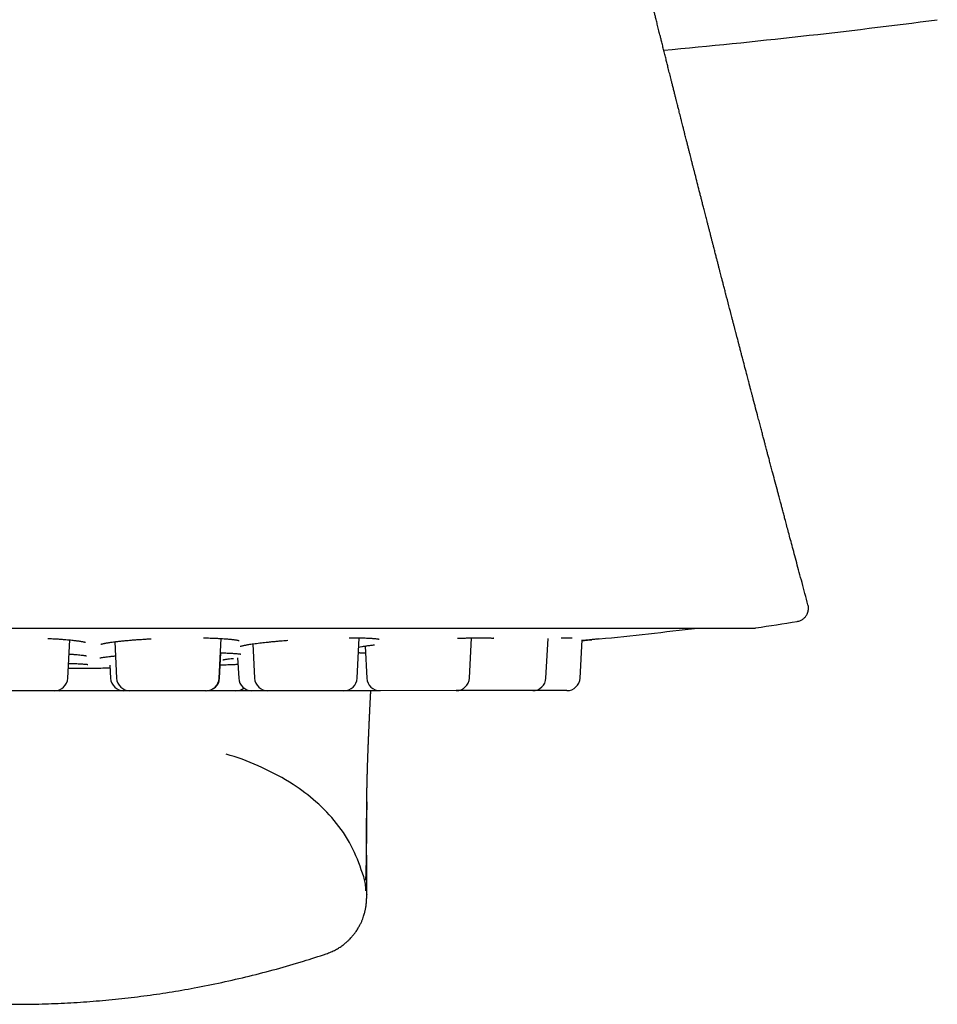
# Model space of a CAD drawing. Header units: millimetres. Extents: x 8 to 932, y 12 to 940.
# Tile 4 of 61: x 549 to 570, y 441 to 463. Entities that reach past the tile are written whole.
import ezdxf

# ---------------------------------------------------------------- set-up
doc = ezdxf.new("R2010")
doc.units = ezdxf.units.MM

msp = doc.modelspace()

# ---------------------------------------------------------------- linework, layer by layer
at = {"color": 7, "linetype": 'Continuous', "lineweight": 30}
for p, q in [((566.928, 449.338), (566.928, 449.338)), ((532.631, 449.18), (565.966, 449.188)), ((550.457, 448.056), (550.502, 448.92)), ((551.516, 448.878), (551.559, 448.056)), ((553.876, 448.057), (553.923, 448.951)), ((554.634, 448.83), (554.674, 448.057)), ((556.991, 448.057), (557.039, 448.967)), ((559.526, 448.058), (559.574, 448.967)), ((561.255, 448.058), (561.302, 448.952)), ((562.024, 448.059), (562.07, 448.922)), ((562.458, 448.942), (562.456, 448.942)), ((553.885, 448.057), (553.914, 448.628)), ((557.171, 448.781), (557.209, 448.057)), ((551.408, 448.346), (551.423, 448.056)), ((554.292, 448.512), (554.316, 448.057)), ((550.469, 448.283), (551.064, 448.284)), ((550.157, 447.771), (548.439, 447.771)), ((550.163, 447.771), (550.168, 447.771)), ((553.577, 447.772), (551.859, 447.772)), ((556.692, 447.773), (554.974, 447.773)), ((559.227, 447.774), (557.509, 447.773)), ((559.232, 447.774), (559.238, 447.774)), ((560.956, 447.774), (559.238, 447.774))]:
    msp.add_line(p, q, dxfattribs=at)
at = {"color": 7, "linetype": 'Continuous', "lineweight": 30, "flags": 128}
msp.add_lwpolyline([(550.21, 447.776), (550.224, 447.774), (550.262, 447.771)], dxfattribs=at)
at = {"color": 7, "linetype": 'Continuous', "lineweight": 30}
for centre, radius, start, end in [((549.293, 621.571), 160, 275.24313, 277.46891), ((549.271, 557.922), 110.01, 278.74479, 279.2365), ((549.266, 578.271), 130, 275.82353, 276.80849), ((565.965, 449.388), 0.2, 270.0144, 278.7444), ((551.063, 449.284), 1, 270.0144, 270.7986), ((549.266, 578.271), 130, 270.79859, 270.94573), ((550.157, 448.071), 0.3, 270.0144, 357.0144), ((551.723, 448.072), 0.3, 183.0144, 270.0144), ((551.859, 448.072), 0.3, 183.0144, 270.0144), ((553.576, 448.072), 0.3, 270.0144, 357.0144), ((553.585, 448.072), 0.3, 270.0144, 357.0144), ((554.616, 448.072), 0.3, 183.0144, 270.0144), ((554.974, 448.073), 0.3, 183.0144, 270.0144), ((556.692, 448.073), 0.3, 270.0144, 357.0144), ((557.509, 448.073), 0.3, 183.0144, 270.0144), ((559.227, 448.074), 0.3, 270.0144, 357.0144), ((560.955, 448.074), 0.3, 270.0144, 357.0144), ((561.725, 448.074), 0.3, 270.0144, 357.0144), ((554.252, 448.072), 0.3, 270.0144, 307.3408)]:
    msp.add_arc(centre, radius, start, end, dxfattribs=at)
for points, knots in [([(567.171, 449.712), (567.149, 449.797), (567.104, 449.964), (567.038, 450.208), (566.975, 450.441), (566.917, 450.659), (566.863, 450.862), (566.812, 451.05), (566.766, 451.222), (566.724, 451.379), (566.687, 451.52), (566.653, 451.646), (566.624, 451.756), (566.599, 451.851), (566.579, 451.926), (566.563, 451.985), (566.549, 452.036), (566.534, 452.092), (566.517, 452.158), (566.496, 452.236), (566.463, 452.362), (566.418, 452.529), (566.372, 452.705), (566.335, 452.845), (566.306, 452.954), (566.279, 453.053), (566.256, 453.141), (566.237, 453.215), (566.22, 453.277), (566.204, 453.339), (566.184, 453.414), (566.16, 453.505), (566.133, 453.609), (566.103, 453.72), (566.073, 453.837), (566.034, 453.982), (565.989, 454.156), (565.947, 454.316), (565.916, 454.434), (565.897, 454.504), (565.882, 454.562), (565.871, 454.604), (565.863, 454.634), (565.857, 454.659), (565.849, 454.687), (565.839, 454.725), (565.827, 454.773), (565.812, 454.831), (565.785, 454.931), (565.749, 455.068), (565.711, 455.216), (565.679, 455.336), (565.655, 455.43), (565.632, 455.52), (565.61, 455.601), (565.592, 455.67), (565.578, 455.725), (565.567, 455.766), (565.559, 455.797), (565.551, 455.83), (565.54, 455.872), (565.525, 455.928), (565.508, 455.993), (565.49, 456.063), (565.471, 456.135), (565.436, 456.27), (565.385, 456.468), (565.331, 456.676), (565.291, 456.83), (565.266, 456.928), (565.242, 457.018), (565.222, 457.096), (565.204, 457.165), (565.188, 457.23), (565.17, 457.296), (565.152, 457.368), (565.132, 457.444), (565.111, 457.526), (565.089, 457.613), (565.064, 457.709), (565.041, 457.797), (565.021, 457.877), (565.003, 457.945), (564.985, 458.015), (564.968, 458.084), (564.952, 458.144), (564.94, 458.192), (564.93, 458.229), (564.922, 458.263), (564.913, 458.299), (564.902, 458.338), (564.886, 458.403), (564.862, 458.494), (564.833, 458.608), (564.806, 458.714), (564.782, 458.807), (564.761, 458.892), (564.739, 458.976), (564.709, 459.093), (564.67, 459.245), (564.633, 459.392), (564.605, 459.503), (564.586, 459.576), (564.567, 459.649), (564.549, 459.721), (564.532, 459.789), (564.515, 459.855), (564.498, 459.925), (564.478, 460.001), (564.458, 460.079), (564.44, 460.153), (564.423, 460.22), (564.408, 460.28), (564.395, 460.33), (564.384, 460.373), (564.375, 460.409), (564.366, 460.443), (564.357, 460.481), (564.345, 460.528), (564.331, 460.583), (564.315, 460.646), (564.299, 460.711), (564.282, 460.777), (564.266, 460.838), (564.253, 460.893), (564.241, 460.94), (564.229, 460.985), (564.216, 461.037), (564.201, 461.096), (564.184, 461.165), (564.165, 461.243), (564.143, 461.33), (564.121, 461.418), (564.1, 461.5), (564.081, 461.573), (564.065, 461.64), (564.048, 461.705), (564.032, 461.77), (564.013, 461.845), (563.991, 461.934), (563.965, 462.038), (563.938, 462.146), (563.911, 462.256), (563.884, 462.364), (563.86, 462.461), (563.841, 462.535), (563.827, 462.593), (563.813, 462.646), (563.799, 462.705), (563.784, 462.766), (563.769, 462.824), (563.756, 462.878), (563.743, 462.928), (563.731, 462.975), (563.721, 463.019), (563.71, 463.06), (563.7, 463.101), (563.689, 463.147), (563.676, 463.199), (563.661, 463.258), (563.645, 463.325), (563.626, 463.4), (563.606, 463.481), (563.586, 463.562), (563.568, 463.636), (563.551, 463.702), (563.536, 463.765), (563.52, 463.829), (563.504, 463.895), (563.487, 463.963), (563.47, 464.032), (563.452, 464.107), (563.432, 464.187), (563.411, 464.273), (563.389, 464.36), (563.369, 464.445), (563.35, 464.52), (563.335, 464.581), (563.324, 464.629), (563.314, 464.669), (563.303, 464.711), (563.292, 464.758), (563.278, 464.814), (563.262, 464.879), (563.245, 464.951), (563.227, 465.024), (563.207, 465.104), (563.187, 465.188), (563.164, 465.281), (563.141, 465.375), (563.117, 465.473), (563.094, 465.57), (563.073, 465.656), (563.054, 465.734), (563.036, 465.806), (563.018, 465.88), (563, 465.955), (562.981, 466.033), (562.962, 466.111), (562.943, 466.19), (562.926, 466.262), (562.911, 466.326), (562.897, 466.382), (562.885, 466.433), (562.873, 466.482), (562.86, 466.534), (562.845, 466.596), (562.828, 466.668), (562.81, 466.744), (562.792, 466.819), (562.774, 466.891), (562.759, 466.955), (562.743, 467.02), (562.726, 467.093), (562.705, 467.18), (562.681, 467.28), (562.654, 467.391), (562.626, 467.511), (562.597, 467.631), (562.566, 467.763), (562.534, 467.896), (562.499, 468.04), (562.463, 468.192), (562.425, 468.353), (562.386, 468.518), (562.348, 468.679), (562.309, 468.843), (562.275, 468.988), (562.246, 469.111), (562.224, 469.206), (562.203, 469.295), (562.185, 469.369), (562.169, 469.437), (562.154, 469.501), (562.138, 469.572), (562.121, 469.645), (562.102, 469.725), (562.083, 469.804), (562.063, 469.893), (562.043, 469.978), (562.022, 470.069), (561.999, 470.164), (561.978, 470.255), (561.96, 470.336), (561.944, 470.4), (561.93, 470.463), (561.916, 470.523), (561.903, 470.578), (561.891, 470.632), (561.879, 470.682), (561.871, 470.719), (561.866, 470.738), (561.865, 470.743)], [0, 0, 0, 0, 0.0120947, 0.0239415, 0.035074, 0.0454871, 0.055176, 0.0641362, 0.0723636, 0.0798544, 0.0866052, 0.092613, 0.097875, 0.1023889, 0.1061534, 0.10858, 0.1108674, 0.1134517, 0.1166002, 0.1203139, 0.1245763, 0.134688, 0.1442339, 0.149646, 0.1548556, 0.1597244, 0.1639251, 0.1674421, 0.1702738, 0.1728552, 0.1763257, 0.1809216, 0.1859087, 0.1911977, 0.1967888, 0.202606, 0.2119175, 0.2216584, 0.225531, 0.2288956, 0.2316548, 0.2338077, 0.2349921, 0.2359522, 0.2372869, 0.2390994, 0.2413904, 0.2441605, 0.2472937, 0.2557366, 0.2638032, 0.2684253, 0.2729129, 0.2772628, 0.2811891, 0.2845026, 0.2872021, 0.2890228, 0.290393, 0.2916925, 0.2936826, 0.2963853, 0.2996532, 0.3030326, 0.3064391, 0.309873, 0.3223504, 0.3347304, 0.339589, 0.3443845, 0.3487419, 0.3524646, 0.3555628, 0.358541, 0.36176, 0.3652233, 0.3690094, 0.3728063, 0.37696, 0.3814801, 0.3863374, 0.3894996, 0.3927413, 0.3960635, 0.399466, 0.4025636, 0.4046621, 0.4063211, 0.4078229, 0.4095194, 0.411412, 0.4134973, 0.4187772, 0.4244475, 0.4296454, 0.4340314, 0.4377347, 0.4417071, 0.4459755, 0.4545004, 0.4634556, 0.466857, 0.4703432, 0.473913, 0.4773713, 0.4805799, 0.4835393, 0.4868264, 0.4905588, 0.4944244, 0.4979454, 0.5011211, 0.503952, 0.5064689, 0.5083872, 0.5100845, 0.511563, 0.5132543, 0.5154789, 0.5182362, 0.5211942, 0.5243884, 0.52752, 0.5305697, 0.5331899, 0.5352508, 0.5372999, 0.5396978, 0.5425347, 0.5458096, 0.5495112, 0.5536379, 0.5581747, 0.5620852, 0.5654356, 0.5685698, 0.5716454, 0.5746798, 0.5777337, 0.5824598, 0.5873799, 0.5925577, 0.5978243, 0.6030817, 0.6078977, 0.6116121, 0.6136556, 0.6161847, 0.6191593, 0.6220951, 0.6248506, 0.6274255, 0.629818, 0.6319459, 0.6341784, 0.6359604, 0.6378553, 0.6400378, 0.6425083, 0.6452847, 0.6484427, 0.6519915, 0.6559321, 0.6600143, 0.6634949, 0.6665038, 0.6694679, 0.6724415, 0.6756576, 0.6788647, 0.6820653, 0.6855443, 0.6894835, 0.6934639, 0.6978359, 0.701862, 0.7054717, 0.7085238, 0.7105604, 0.7123099, 0.7142536, 0.7164793, 0.71908, 0.722155, 0.7257482, 0.7293567, 0.7325723, 0.7370201, 0.7413503, 0.7457795, 0.7505157, 0.7552591, 0.7595356, 0.7628214, 0.7662613, 0.7698195, 0.773372, 0.7769203, 0.7808109, 0.7845582, 0.7880623, 0.7910831, 0.7936589, 0.7960433, 0.7982815, 0.8006302, 0.8035326, 0.8071193, 0.8107615, 0.8143406, 0.8178372, 0.8209226, 0.8234782, 0.8271232, 0.8312154, 0.8359398, 0.8413049, 0.847042, 0.852888, 0.8583398, 0.8658028, 0.8718145, 0.8788223, 0.8873193, 0.8946826, 0.9023192, 0.9100925, 0.9179944, 0.9229091, 0.9275668, 0.9315545, 0.9354703, 0.938124, 0.9411307, 0.9445225, 0.9481926, 0.9515695, 0.9558853, 0.9594375, 0.964194, 0.9678628, 0.972336, 0.9776664, 0.980763, 0.9837839, 0.9868667, 0.9895971, 0.9922987, 0.994771, 0.9972514, 0.9992659, 1, 1, 1, 1]), ([(566.928, 449.338), (566.935, 449.339), (566.954, 449.343), (566.984, 449.352), (567.016, 449.365), (567.046, 449.383), (567.072, 449.402), (567.095, 449.423), (567.114, 449.444), (567.134, 449.47), (567.153, 449.505), (567.169, 449.544), (567.179, 449.586), (567.182, 449.628), (567.181, 449.672), (567.174, 449.702), (567.17, 449.716)], [0, 0, 0, 0, 0.04251, 0.11825, 0.188438, 0.252011, 0.325062, 0.383619, 0.433003, 0.495414, 0.572772, 0.664203, 0.741015, 0.82361, 0.910507, 1, 1, 1, 1]), ([(550.008, 448.953), (550.024, 448.953), (550.086, 448.95), (550.179, 448.945), (550.286, 448.938), (550.374, 448.931), (550.451, 448.925), (550.516, 448.919), (550.571, 448.913), (550.617, 448.908), (550.655, 448.903), (550.689, 448.898), (550.724, 448.893), (550.76, 448.887), (550.792, 448.881), (550.817, 448.876), (550.834, 448.872), (550.846, 448.868), (550.853, 448.866), (550.856, 448.865), (550.856, 448.866), (550.856, 448.866)], [0, 0, 0, 0, 0.034482, 0.138459, 0.219482, 0.29581, 0.365537, 0.428602, 0.484965, 0.534601, 0.577502, 0.618401, 0.666026, 0.720515, 0.78068, 0.835998, 0.874949, 0.909939, 0.949225, 0.995123, 1, 1, 1, 1]), ([(551.203, 448.821), (551.202, 448.821), (551.202, 448.82), (551.206, 448.822), (551.214, 448.825), (551.225, 448.828), (551.24, 448.832), (551.259, 448.836), (551.281, 448.841), (551.305, 448.846), (551.333, 448.851), (551.367, 448.857), (551.409, 448.863), (551.459, 448.871), (551.525, 448.879), (551.607, 448.889), (551.701, 448.899), (551.798, 448.908), (551.894, 448.916), (551.989, 448.924), (552.098, 448.931), (552.215, 448.939), (552.302, 448.943), (552.342, 448.946)], [0, 0, 0, 0, 0.00696, 0.042705, 0.079385, 0.112621, 0.142324, 0.180656, 0.214557, 0.244823, 0.277472, 0.315188, 0.357988, 0.405886, 0.458901, 0.532828, 0.603435, 0.670589, 0.734274, 0.794483, 0.851217, 0.932866, 1, 1, 1, 1]), ([(553.522, 448.966), (553.538, 448.966), (553.6, 448.965), (553.692, 448.962), (553.795, 448.958), (553.879, 448.954), (553.952, 448.949), (554.013, 448.945), (554.065, 448.941), (554.107, 448.937), (554.143, 448.934), (554.177, 448.93), (554.21, 448.926), (554.243, 448.921), (554.274, 448.916), (554.296, 448.912), (554.31, 448.909), (554.321, 448.906), (554.325, 448.905), (554.325, 448.905), (554.325, 448.905)], [0, 0, 0, 0, 0.03762, 0.146541, 0.230273, 0.308019, 0.378946, 0.442994, 0.500124, 0.550316, 0.593562, 0.636802, 0.687124, 0.744467, 0.807187, 0.866734, 0.903979, 0.939424, 0.979018, 1, 1, 1, 1]), ([(554.352, 448.775), (554.352, 448.775), (554.352, 448.775), (554.356, 448.776), (554.363, 448.779), (554.376, 448.782), (554.393, 448.787), (554.414, 448.792), (554.434, 448.796), (554.454, 448.8), (554.477, 448.805), (554.507, 448.81), (554.546, 448.817), (554.594, 448.824), (554.652, 448.833), (554.718, 448.842), (554.79, 448.851), (554.863, 448.859), (554.946, 448.868), (555.036, 448.878), (555.134, 448.887), (555.245, 448.897), (555.341, 448.905), (555.407, 448.91), (555.425, 448.912)], [0, 0, 0, 0, 0.015778, 0.048552, 0.082609, 0.117454, 0.159958, 0.19776, 0.228949, 0.253818, 0.279446, 0.316607, 0.359476, 0.40807, 0.462407, 0.521748, 0.580143, 0.636312, 0.690244, 0.758654, 0.823066, 0.883479, 0.968397, 1, 1, 1, 1]), ([(556.814, 448.969), (556.825, 448.969), (556.871, 448.969), (556.945, 448.969), (557.033, 448.967), (557.11, 448.966), (557.174, 448.964), (557.228, 448.961), (557.272, 448.959), (557.309, 448.957), (557.342, 448.955), (557.376, 448.952), (557.409, 448.949), (557.441, 448.945), (557.463, 448.942), (557.478, 448.939), (557.488, 448.937), (557.492, 448.936), (557.491, 448.937), (557.491, 448.937)], [0, 0, 0, 0, 0.031055, 0.127505, 0.218544, 0.301608, 0.37662, 0.443526, 0.502294, 0.552911, 0.600929, 0.656854, 0.720881, 0.791884, 0.860134, 0.902827, 0.9433, 0.987384, 1, 1, 1, 1]), ([(557.028, 448.758), (557.029, 448.759), (557.048, 448.762), (557.095, 448.77), (557.169, 448.781), (557.251, 448.793), (557.324, 448.803), (557.368, 448.808), (557.385, 448.81)], [0, 0, 0, 0, 0.016678, 0.233715, 0.461968, 0.701431, 0.888382, 1, 1, 1, 1]), ([(559.26, 448.957), (559.279, 448.957), (559.332, 448.959), (559.417, 448.962), (559.515, 448.965), (559.614, 448.968), (559.704, 448.969), (559.783, 448.969), (559.85, 448.969), (559.909, 448.968), (559.957, 448.967), (559.994, 448.965), (560.023, 448.963), (560.044, 448.962), (560.057, 448.96), (560.066, 448.959), (560.071, 448.958), (560.075, 448.958), (560.075, 448.958), (560.074, 448.958), (560.072, 448.959), (560.072, 448.959)], [0, 0, 0, 0, 0.0441366, 0.1196855, 0.2016097, 0.2898827, 0.3844427, 0.4594422, 0.537874, 0.6140543, 0.6826534, 0.7437048, 0.7972485, 0.8433113, 0.8819231, 0.9035425, 0.9218756, 0.938338, 0.9618361, 0.9939376, 1, 1, 1, 1]), ([(561.598, 448.965), (561.62, 448.966), (561.666, 448.968), (561.723, 448.969), (561.772, 448.97), (561.809, 448.97), (561.832, 448.969), (561.843, 448.969), (561.847, 448.969), (561.846, 448.969), (561.846, 448.969)], [0, 0, 0, 0, 0.158299, 0.331853, 0.493985, 0.644967, 0.787513, 0.889432, 0.987116, 1, 1, 1, 1]), ([(562.451, 448.942), (562.441, 448.941), (562.403, 448.937), (562.323, 448.929), (562.212, 448.918), (562.126, 448.909), (562.075, 448.904), (562.069, 448.904)], [0, 0, 0, 0, 0.105461, 0.387887, 0.672936, 0.959025, 1, 1, 1, 1]), ([(562.069, 448.904), (562.088, 448.906), (562.14, 448.911), (562.213, 448.918), (562.264, 448.923), (562.287, 448.925)], [0, 0, 0, 0, 0.245115, 0.66198, 1, 1, 1, 1]), ([(550.485, 448.602), (550.494, 448.601), (550.534, 448.599), (550.596, 448.594), (550.67, 448.588), (550.731, 448.582), (550.781, 448.576), (550.819, 448.571), (550.847, 448.567), (550.864, 448.564), (550.873, 448.562), (550.879, 448.56), (550.882, 448.559), (550.883, 448.559), (550.883, 448.559)], [0, 0, 0, 0, 0.036267, 0.175973, 0.308027, 0.43242, 0.548953, 0.654426, 0.747499, 0.828308, 0.864161, 0.901881, 0.947605, 1, 1, 1, 1]), ([(553.906, 448.629), (553.919, 448.628), (553.961, 448.627), (554.023, 448.625), (554.091, 448.623), (554.151, 448.62), (554.206, 448.616), (554.255, 448.612), (554.296, 448.609), (554.325, 448.605), (554.348, 448.602), (554.361, 448.599), (554.362, 448.599), (554.363, 448.599)], [0, 0, 0, 0, 0.052655, 0.16111, 0.267788, 0.367918, 0.461511, 0.576076, 0.678444, 0.768655, 0.846945, 0.924703, 1, 1, 1, 1]), ([(557.021, 448.633), (557.031, 448.632), (557.059, 448.632), (557.094, 448.63), (557.125, 448.629), (557.146, 448.627), (557.159, 448.626), (557.169, 448.624), (557.168, 448.624), (557.168, 448.624)], [0, 0, 0, 0, 0.113692, 0.339066, 0.545844, 0.688908, 0.821754, 0.943924, 1, 1, 1, 1]), ([(550.474, 448.391), (550.478, 448.391), (550.509, 448.39), (550.563, 448.388), (550.633, 448.385), (550.699, 448.382), (550.76, 448.379), (550.813, 448.376), (550.85, 448.373), (550.876, 448.37), (550.894, 448.368), (550.909, 448.366), (550.911, 448.366), (550.911, 448.366)], [0, 0, 0, 0, 0.01407, 0.128799, 0.239833, 0.345567, 0.47829, 0.600946, 0.713458, 0.79129, 0.86355, 0.931118, 1, 1, 1, 1]), ([(551.182, 448.514), (551.182, 448.513), (551.181, 448.513), (551.188, 448.515), (551.204, 448.518), (551.227, 448.523), (551.26, 448.528), (551.302, 448.534), (551.355, 448.541), (551.42, 448.548), (551.481, 448.554), (551.521, 448.558), (551.532, 448.559)], [0, 0, 0, 0, 0.0320305, 0.1180825, 0.2019413, 0.3131908, 0.4236009, 0.5351812, 0.6584302, 0.7947907, 0.9441655, 1, 1, 1, 1]), ([(553.9, 448.356), (553.905, 448.356), (553.963, 448.358), (554.07, 448.361), (554.199, 448.366), (554.273, 448.369), (554.3, 448.37)], [0, 0, 0, 0, 0.032312, 0.40807, 0.786917, 1, 1, 1, 1]), ([(553.955, 448.471), (553.955, 448.47), (553.955, 448.47), (553.964, 448.472), (553.982, 448.475), (554.007, 448.479), (554.039, 448.484), (554.083, 448.49), (554.136, 448.496), (554.182, 448.501), (554.202, 448.503)], [0, 0, 0, 0, 0.056395, 0.162309, 0.27945, 0.40342, 0.532596, 0.66693, 0.854042, 1, 1, 1, 1]), ([(550.257, 447.771), (550.255, 447.771), (550.245, 447.771), (550.222, 447.771), (550.193, 447.771), (550.172, 447.771), (550.17, 447.771), (550.168, 447.771)], [0, 0, 0, 0, 0.0264561, 0.1767378, 0.4512935, 0.724249, 1, 1, 1, 1]), ([(551.718, 447.772), (551.7, 447.772), (551.661, 447.772), (551.601, 447.772), (551.543, 447.772), (551.491, 447.772), (551.422, 447.772), (551.335, 447.772), (551.229, 447.772), (551.13, 447.772), (551.04, 447.772), (550.96, 447.772), (550.881, 447.772), (550.802, 447.771), (550.724, 447.771), (550.648, 447.771), (550.578, 447.771), (550.512, 447.771), (550.453, 447.771), (550.407, 447.771), (550.372, 447.771), (550.345, 447.771), (550.315, 447.771), (550.287, 447.771), (550.266, 447.771), (550.263, 447.771), (550.262, 447.771)], [0, 0, 0, 0, 0.037224, 0.080581, 0.109501, 0.138588, 0.167977, 0.221669, 0.275047, 0.328972, 0.369315, 0.409362, 0.449474, 0.490014, 0.533767, 0.577124, 0.620548, 0.664499, 0.708252, 0.751609, 0.780529, 0.809616, 0.839005, 0.892696, 0.946075, 1, 1, 1, 1]), ([(551.854, 447.772), (551.847, 447.772), (551.83, 447.772), (551.806, 447.772), (551.776, 447.772), (551.748, 447.772), (551.727, 447.772), (551.724, 447.772), (551.723, 447.772)], [0, 0, 0, 0, 0.079948, 0.201885, 0.325087, 0.550169, 0.773938, 1, 1, 1, 1]), ([(553.585, 447.772), (553.585, 447.772), (553.585, 447.772), (553.581, 447.772), (553.581, 447.772)], [0, 0, 0, 0, 0.999009, 1, 1, 1, 1]), ([(554.252, 447.772), (554.251, 447.772), (554.25, 447.772), (554.238, 447.772), (554.219, 447.772), (554.192, 447.772), (554.157, 447.772), (554.113, 447.772), (554.061, 447.772), (554.002, 447.772), (553.936, 447.772), (553.874, 447.772), (553.816, 447.772), (553.764, 447.772), (553.695, 447.772), (553.636, 447.772), (553.595, 447.772), (553.59, 447.772)], [0, 0, 0, 0, 0.070581, 0.140588, 0.210651, 0.281402, 0.357857, 0.433619, 0.509499, 0.5863, 0.662755, 0.738517, 0.789053, 0.839881, 0.891235, 0.985057, 1, 1, 1, 1]), ([(554.611, 447.772), (554.589, 447.772), (554.534, 447.772), (554.439, 447.772), (554.343, 447.772), (554.282, 447.772), (554.257, 447.772)], [0, 0, 0, 0, 0.193208, 0.491294, 0.792433, 1, 1, 1, 1]), ([(554.969, 447.773), (554.957, 447.773), (554.921, 447.773), (554.867, 447.773), (554.807, 447.772), (554.761, 447.772), (554.726, 447.772), (554.699, 447.772), (554.669, 447.772), (554.641, 447.772), (554.62, 447.772), (554.617, 447.772), (554.616, 447.772)], [0, 0, 0, 0, 0.055547, 0.164941, 0.273841, 0.381756, 0.453739, 0.526136, 0.599285, 0.732922, 0.865781, 1, 1, 1, 1]), ([(557.504, 447.773), (557.494, 447.773), (557.468, 447.773), (557.423, 447.773), (557.371, 447.773), (557.302, 447.773), (557.215, 447.773), (557.108, 447.773), (557.009, 447.773), (556.919, 447.773), (556.839, 447.773), (556.765, 447.773), (556.718, 447.773), (556.697, 447.773)], [0, 0, 0, 0, 0.046271, 0.114736, 0.183596, 0.25317, 0.380277, 0.506643, 0.634303, 0.72981, 0.824614, 0.919575, 1, 1, 1, 1]), ([(557.208, 445.261), (557.208, 445.271), (557.209, 445.293), (557.209, 445.322), (557.209, 445.348), (557.21, 445.369), (557.21, 445.386), (557.21, 445.407), (557.211, 445.432), (557.211, 445.461), (557.212, 445.489), (557.212, 445.514), (557.213, 445.536), (557.213, 445.557), (557.213, 445.579), (557.214, 445.602), (557.214, 445.629), (557.215, 445.657), (557.216, 445.686), (557.216, 445.713), (557.217, 445.74), (557.218, 445.767), (557.218, 445.796), (557.219, 445.825), (557.22, 445.855), (557.221, 445.887), (557.222, 445.924), (557.223, 445.967), (557.224, 446.01), (557.226, 446.055), (557.227, 446.099), (557.228, 446.139), (557.229, 446.175), (557.231, 446.21), (557.232, 446.248), (557.233, 446.286), (557.234, 446.321), (557.236, 446.356), (557.237, 446.39), (557.238, 446.426), (557.24, 446.465), (557.241, 446.507), (557.243, 446.548), (557.245, 446.589), (557.246, 446.625), (557.247, 446.657), (557.249, 446.687), (557.25, 446.718), (557.251, 446.75), (557.253, 446.783), (557.254, 446.814), (557.255, 446.844), (557.256, 446.87), (557.257, 446.895), (557.259, 446.922), (557.26, 446.951), (557.261, 446.982), (557.263, 447.011), (557.264, 447.037), (557.265, 447.058), (557.266, 447.076), (557.266, 447.094), (557.267, 447.112), (557.268, 447.13), (557.269, 447.148), (557.27, 447.169), (557.271, 447.191), (557.272, 447.214), (557.273, 447.234), (557.274, 447.252), (557.275, 447.267), (557.275, 447.28), (557.276, 447.292), (557.276, 447.306), (557.277, 447.327), (557.279, 447.353), (557.28, 447.384), (557.282, 447.415), (557.283, 447.445), (557.285, 447.472), (557.286, 447.497), (557.287, 447.522), (557.288, 447.55), (557.29, 447.58), (557.291, 447.611), (557.293, 447.641), (557.294, 447.668), (557.295, 447.691), (557.297, 447.713), (557.298, 447.734), (557.299, 447.754), (557.299, 447.767), (557.3, 447.773)], [0, 0, 0, 0, 0.0137584, 0.02705, 0.0388175, 0.0490661, 0.0579793, 0.0667766, 0.0808313, 0.0951666, 0.1089519, 0.1201397, 0.1302717, 0.1395415, 0.1493508, 0.1599783, 0.171423, 0.1854737, 0.1984298, 0.2102516, 0.221519, 0.2336498, 0.2464664, 0.2598215, 0.2725647, 0.2846088, 0.3021369, 0.3203862, 0.3392678, 0.3581478, 0.3767924, 0.3944858, 0.4078687, 0.4222564, 0.4379334, 0.4538758, 0.4683562, 0.4814058, 0.4953126, 0.509517, 0.5249474, 0.5417514, 0.5584877, 0.5742152, 0.5891312, 0.6003915, 0.6114713, 0.6231275, 0.6364573, 0.6481092, 0.6604573, 0.6716117, 0.6812827, 0.6902332, 0.7000546, 0.7108548, 0.7226325, 0.7345172, 0.7429584, 0.7505991, 0.7574399, 0.7635339, 0.77007, 0.7762315, 0.7830423, 0.7905018, 0.7986094, 0.807012, 0.8145359, 0.8207396, 0.8260802, 0.8305582, 0.8342891, 0.8385373, 0.8461931, 0.8556489, 0.8668407, 0.8779305, 0.8885226, 0.8980666, 0.9065729, 0.9145634, 0.9238953, 0.9345668, 0.9457595, 0.9558869, 0.9649096, 0.9728292, 0.9797116, 0.9866942, 0.9941919, 1, 1, 1, 1]), ([(561.725, 447.774), (561.724, 447.774), (561.723, 447.774), (561.711, 447.774), (561.692, 447.774), (561.665, 447.774), (561.63, 447.774), (561.585, 447.774), (561.534, 447.774), (561.474, 447.774), (561.409, 447.774), (561.347, 447.774), (561.288, 447.774), (561.236, 447.774), (561.167, 447.774), (561.08, 447.774), (561.005, 447.774), (560.965, 447.774), (560.96, 447.774)], [0, 0, 0, 0, 0.0647275, 0.1289284, 0.1931816, 0.2580649, 0.3281786, 0.3976582, 0.467245, 0.5376769, 0.6077908, 0.6772705, 0.7236154, 0.7702276, 0.8173231, 0.9033637, 0.9889029, 1, 1, 1, 1]), ([(557.14, 443.571), (557.066, 443.782), (556.918, 444.208), (556.548, 444.786), (556.08, 445.272), (555.511, 445.698), (554.856, 446.044), (554.34, 446.254), (554.063, 446.329), (554.033, 446.337)], [0, 0, 0, 0, 0.156379, 0.315498, 0.470588, 0.617965, 0.802079, 0.97848, 1, 1, 1, 1]), ([(557.208, 445.261), (557.208, 445.208), (557.206, 445.074), (557.204, 444.876), (557.202, 444.665), (557.2, 444.471), (557.198, 444.292), (557.195, 444.127), (557.193, 443.979), (557.191, 443.847), (557.188, 443.732), (557.185, 443.634), (557.182, 443.553), (557.18, 443.514), (557.179, 443.494)], [0, 0, 0, 0, 0.055147, 0.139803, 0.224322, 0.3088, 0.39333, 0.479706, 0.566252, 0.652932, 0.739692, 0.826484, 0.913268, 1, 1, 1, 1]), ([(557.209, 443.17), (557.209, 443.176), (557.209, 443.19), (557.21, 443.21), (557.21, 443.229), (557.21, 443.248), (557.21, 443.266), (557.211, 443.283), (557.211, 443.3), (557.211, 443.315), (557.211, 443.329), (557.211, 443.341), (557.211, 443.353), (557.211, 443.363), (557.211, 443.372), (557.211, 443.38), (557.211, 443.387), (557.21, 443.396), (557.21, 443.406), (557.21, 443.419), (557.21, 443.433), (557.21, 443.449), (557.21, 443.466), (557.21, 443.483), (557.21, 443.503), (557.21, 443.523), (557.209, 443.546), (557.209, 443.567), (557.209, 443.591), (557.209, 443.617), (557.209, 443.647), (557.208, 443.677), (557.208, 443.707), (557.208, 443.738), (557.208, 443.766), (557.207, 443.791), (557.207, 443.813), (557.207, 443.836), (557.207, 443.859), (557.207, 443.881), (557.206, 443.901), (557.206, 443.921), (557.206, 443.938), (557.206, 443.953), (557.206, 443.967), (557.206, 443.98), (557.206, 443.993), (557.206, 444.008), (557.206, 444.024), (557.206, 444.042), (557.206, 444.062), (557.205, 444.087), (557.205, 444.117), (557.205, 444.15), (557.205, 444.183), (557.205, 444.214), (557.205, 444.242), (557.205, 444.264), (557.205, 444.282), (557.205, 444.299), (557.205, 444.315), (557.205, 444.329), (557.205, 444.344), (557.205, 444.359), (557.205, 444.376), (557.205, 444.397), (557.205, 444.422), (557.205, 444.448), (557.205, 444.474), (557.205, 444.501), (557.205, 444.526), (557.205, 444.551), (557.205, 444.574), (557.205, 444.598), (557.205, 444.622), (557.205, 444.648), (557.205, 444.677), (557.205, 444.712), (557.205, 444.75), (557.205, 444.788), (557.205, 444.825), (557.205, 444.859), (557.206, 444.89), (557.206, 444.914), (557.206, 444.931), (557.206, 444.942), (557.206, 444.952), (557.206, 444.962), (557.206, 444.972), (557.206, 444.984), (557.206, 444.999), (557.206, 445.017), (557.207, 445.037), (557.207, 445.061), (557.207, 445.087), (557.207, 445.117), (557.207, 445.149), (557.208, 445.184), (557.208, 445.223), (557.208, 445.265), (557.209, 445.294), (557.209, 445.309)], [0, 0, 0, 0, 0.017198, 0.03372, 0.049564, 0.064727, 0.079207, 0.093001, 0.106108, 0.11848, 0.128678, 0.138228, 0.14713, 0.155383, 0.161413, 0.16704, 0.172318, 0.177941, 0.186093, 0.195204, 0.205276, 0.216307, 0.228249, 0.240137, 0.251597, 0.266656, 0.280906, 0.294346, 0.306976, 0.324845, 0.342305, 0.359486, 0.376387, 0.393123, 0.409985, 0.421192, 0.432643, 0.444643, 0.457196, 0.467447, 0.47767, 0.487222, 0.496093, 0.502896, 0.509235, 0.515112, 0.52118, 0.528042, 0.535553, 0.54383, 0.552871, 0.562676, 0.577568, 0.592078, 0.606083, 0.619584, 0.63258, 0.640294, 0.647564, 0.65439, 0.660773, 0.666712, 0.67224, 0.678026, 0.684336, 0.693011, 0.702514, 0.712831, 0.723147, 0.732966, 0.74259, 0.751684, 0.76025, 0.7687, 0.777452, 0.786507, 0.795864, 0.809207, 0.822595, 0.835795, 0.848807, 0.8597, 0.870144, 0.87978, 0.883345, 0.886785, 0.8901, 0.89329, 0.896366, 0.899835, 0.904591, 0.910216, 0.916709, 0.92407, 0.932301, 0.941402, 0.951374, 0.962219, 0.973937, 0.98653, 1, 1, 1, 1]), ([(557.187, 443.296), (557.187, 443.299), (557.186, 443.346), (557.172, 443.439), (557.151, 443.526), (557.14, 443.571)], [0, 0, 0, 0, 0.03403, 0.509718, 1, 1, 1, 1]), ([(557.19, 443.253), (557.19, 443.253), (557.19, 443.253), (557.189, 443.254), (557.189, 443.255), (557.189, 443.256), (557.189, 443.257), (557.189, 443.259), (557.189, 443.262), (557.189, 443.265), (557.188, 443.269), (557.188, 443.274), (557.188, 443.28), (557.187, 443.287), (557.187, 443.292), (557.187, 443.296), (557.187, 443.296)], [0, 0, 0, 0, 0.033839, 0.076762, 0.125021, 0.178617, 0.236451, 0.299435, 0.367569, 0.440854, 0.534814, 0.636077, 0.744645, 0.860519, 0.983702, 1, 1, 1, 1]), ([(556.293, 441.83), (556.329, 441.843), (556.4, 441.869), (556.499, 441.917), (556.586, 441.968), (556.663, 442.021), (556.729, 442.073), (556.784, 442.123), (556.83, 442.168), (556.866, 442.208), (556.895, 442.241), (556.917, 442.268), (556.936, 442.294), (556.967, 442.335), (557.005, 442.393), (557.046, 442.465), (557.08, 442.532), (557.107, 442.595), (557.128, 442.652), (557.145, 442.703), (557.158, 442.748), (557.167, 442.786), (557.174, 442.817), (557.18, 442.844), (557.184, 442.869), (557.19, 442.903), (557.195, 442.942), (557.198, 442.97), (557.2, 442.987), (557.201, 442.995), (557.201, 443.002), (557.202, 443.009), (557.202, 443.015), (557.203, 443.021), (557.203, 443.028), (557.204, 443.034), (557.204, 443.041), (557.204, 443.049), (557.205, 443.057), (557.205, 443.066), (557.206, 443.076), (557.206, 443.086), (557.207, 443.097), (557.208, 443.11), (557.208, 443.123), (557.209, 443.137), (557.209, 443.151), (557.209, 443.161), (557.209, 443.165)], [0, 0, 0, 0, 0.017496, 0.034016, 0.049408, 0.063546, 0.076335, 0.087706, 0.097618, 0.106063, 0.113068, 0.118918, 0.124631, 0.130332, 0.147404, 0.164536, 0.181862, 0.199526, 0.217666, 0.236417, 0.255901, 0.276227, 0.29749, 0.319479, 0.34171, 0.36418, 0.415401, 0.467902, 0.481871, 0.495931, 0.510085, 0.524333, 0.538675, 0.553581, 0.570413, 0.589708, 0.611467, 0.635688, 0.662373, 0.69152, 0.72313, 0.757202, 0.793736, 0.832732, 0.874188, 0.918106, 0.964483, 1, 1, 1, 1]), ([(557.208, 443.17), (557.209, 443.169), (557.209, 443.167), (557.208, 443.165), (557.208, 443.165)], [0, 0, 0, 0, 0.856047, 1, 1, 1, 1]), ([(542.306, 441.827), (542.459, 441.777), (542.796, 441.666), (543.32, 441.513), (543.877, 441.364), (544.438, 441.23), (545.002, 441.11), (545.569, 441.005), (546.158, 440.912), (546.768, 440.832), (547.399, 440.768), (548.032, 440.723), (548.666, 440.695), (549.281, 440.687), (549.877, 440.695), (550.453, 440.718), (551.028, 440.756), (551.603, 440.809), (552.175, 440.877), (552.746, 440.96), (553.333, 441.061), (553.937, 441.182), (554.555, 441.324), (555.169, 441.484), (555.748, 441.652), (556.121, 441.774), (556.293, 441.83)], [0, 0, 0, 0, 0.034116, 0.074626, 0.115139, 0.155656, 0.196174, 0.236693, 0.277212, 0.321781, 0.366349, 0.410916, 0.455483, 0.500049, 0.540564, 0.581079, 0.621595, 0.662112, 0.702629, 0.743147, 0.783666, 0.828236, 0.872805, 0.917371, 0.961932, 1, 1, 1, 1]), ([(556.293, 441.83), (556.293, 441.83), (556.293, 441.83), (556.293, 441.83), (556.293, 441.83)], [0, 0, 0, 0, 0.947552, 1, 1, 1, 1])]:
    msp.add_open_spline(points, degree=3, knots=knots, dxfattribs=at)

doc.saveas('drawing.dxf')
